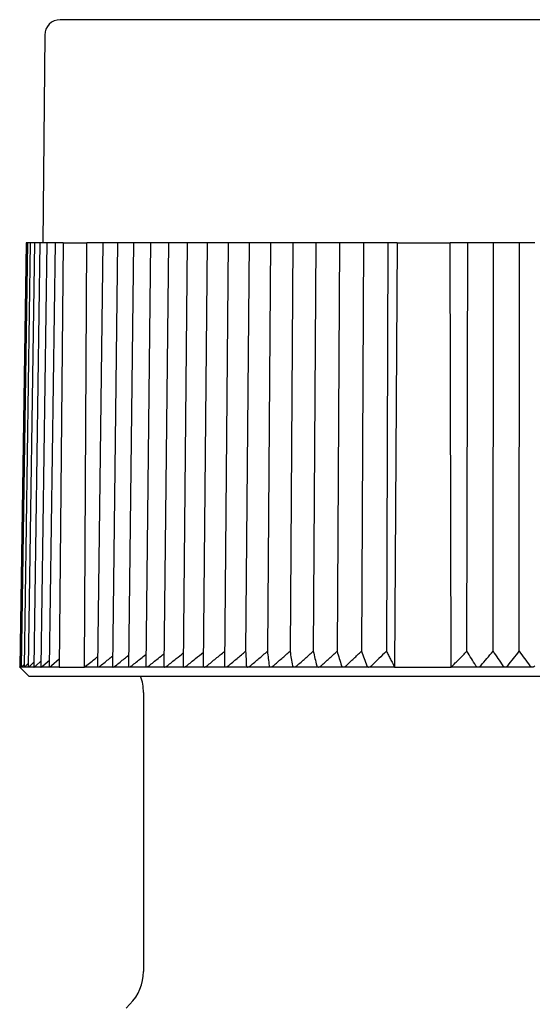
# Model space of a CAD drawing. Header units: millimetres. Extents: x 8 to 313, y 12 to 244.
# Tile 20 of 21: x 279 to 296, y 212 to 244. Entities that reach past the tile are written whole.
import ezdxf

# ---------------------------------------------------------------- set-up
doc = ezdxf.new("R2010")
doc.units = ezdxf.units.MM

msp = doc.modelspace()

# ---------------------------------------------------------------- linework, layer by layer
at = {"color": 7, "linetype": 'Continuous', "lineweight": 30}
for p, q in [((280.061, 243.679), (280.003, 236.975)), ((279.459, 236.975), (279.259, 223.275)), ((279.504, 236.975), (279.304, 223.275)), ((279.594, 236.975), (279.395, 223.276)), ((279.502, 236.975), (279.459, 236.975)), ((279.504, 236.975), (279.502, 236.975)), ((279.551, 236.975), (279.504, 236.975)), ((279.729, 236.975), (279.532, 223.277)), ((279.594, 236.975), (279.551, 236.975)), ((279.646, 236.975), (279.594, 236.975)), ((279.729, 236.975), (279.646, 236.975)), ((279.908, 236.975), (279.713, 223.278)), ((279.785, 236.975), (279.729, 236.975)), ((279.908, 236.975), (279.785, 236.975)), ((279.969, 236.975), (279.908, 236.975)), ((280.131, 236.975), (279.939, 223.279)), ((280.131, 236.975), (279.969, 236.975)), ((280.197, 236.975), (280.131, 236.975)), ((280.397, 236.975), (280.197, 236.975)), ((280.397, 236.975), (280.208, 223.281)), ((280.468, 236.975), (280.397, 236.975)), ((280.66, 236.975), (280.468, 236.975)), ((280.66, 236.975), (280.528, 223.275)), ((280.66, 236.975), (281.421, 236.975)), ((281.343, 223.275), (281.421, 236.975)), ((281.942, 236.975), (281.421, 236.975)), ((281.942, 236.975), (281.772, 223.29)), ((282.034, 236.975), (281.942, 236.975)), ((282.417, 236.975), (282.034, 236.975)), ((282.417, 236.975), (282.252, 223.293)), ((282.514, 236.975), (282.417, 236.975)), ((282.928, 236.975), (282.514, 236.975)), ((282.928, 236.975), (282.77, 223.296)), ((283.03, 236.975), (282.928, 236.975)), ((283.475, 236.975), (283.03, 236.975)), ((283.475, 236.975), (283.324, 223.3)), ((283.582, 236.975), (283.475, 236.975)), ((284.056, 236.975), (283.582, 236.975)), ((284.056, 236.975), (283.912, 223.303)), ((284.169, 236.975), (284.056, 236.975)), ((284.669, 236.975), (284.169, 236.975)), ((284.669, 236.975), (284.533, 223.307)), ((284.787, 236.975), (284.669, 236.975)), ((285.314, 236.975), (284.787, 236.975)), ((285.314, 236.975), (285.185, 223.311)), ((285.437, 236.975), (285.314, 236.975)), ((285.987, 236.975), (285.437, 236.975)), ((285.987, 236.975), (285.866, 223.315)), ((286.115, 236.975), (285.987, 236.975)), ((286.663, 236.975), (286.115, 236.975)), ((286.663, 236.975), (286.554, 223.782)), ((286.688, 236.975), (286.663, 236.975)), ((286.821, 236.975), (286.688, 236.975)), ((287.359, 236.975), (286.821, 236.975)), ((287.359, 236.975), (287.258, 223.782)), ((287.414, 236.975), (287.359, 236.975)), ((287.551, 236.975), (287.414, 236.975)), ((288.079, 236.975), (287.551, 236.975)), ((288.079, 236.975), (287.987, 223.782)), ((288.163, 236.975), (288.079, 236.975)), ((288.305, 236.975), (288.163, 236.975)), ((288.821, 236.975), (288.305, 236.975)), ((288.821, 236.975), (288.737, 223.782)), ((288.934, 236.975), (288.821, 236.975)), ((289.08, 236.975), (288.934, 236.975)), ((289.582, 236.975), (289.08, 236.975)), ((289.582, 236.975), (289.507, 223.782)), ((289.725, 236.975), (289.582, 236.975)), ((289.874, 236.975), (289.725, 236.975)), ((290.361, 236.975), (289.874, 236.975)), ((290.361, 236.975), (290.295, 223.782)), ((290.533, 236.975), (290.361, 236.975)), ((290.684, 236.975), (290.533, 236.975)), ((291.148, 236.975), (290.684, 236.975)), ((291.148, 236.975), (291.099, 223.782)), ((291.452, 236.975), (291.148, 236.975)), ((291.452, 236.975), (291.366, 223.275)), ((291.452, 236.975), (293.162, 236.975)), ((293.197, 223.275), (293.162, 236.975)), ((293.733, 236.975), (293.162, 236.975)), ((293.702, 223.782), (293.733, 236.975)), ((294.013, 236.975), (293.733, 236.975)), ((294.173, 236.975), (294.013, 236.975)), ((294.564, 236.975), (294.173, 236.975)), ((294.547, 223.782), (294.564, 236.975)), ((294.874, 236.975), (294.564, 236.975)), ((295.034, 236.975), (294.874, 236.975)), ((295.402, 236.975), (295.034, 236.975)), ((295.395, 223.782), (295.402, 236.975)), ((295.737, 236.975), (295.402, 236.975)), ((295.898, 236.975), (295.737, 236.975)), ((280.005, 223.316), (280.211, 223.491)), ((280.53, 223.526), (280.279, 223.316)), ((279.259, 223.281), (279.253, 223.275)), ((279.253, 223.275), (279.553, 222.975)), ((279.259, 223.275), (279.253, 223.275)), ((279.304, 223.275), (279.259, 223.275)), ((279.302, 223.316), (279.305, 223.319)), ((279.304, 223.275), (279.304, 223.275)), ((279.396, 223.275), (279.305, 223.275)), ((279.352, 223.316), (279.396, 223.358)), ((279.395, 223.276), (279.396, 223.275)), ((279.533, 223.275), (279.396, 223.275)), ((279.447, 223.316), (279.533, 223.395)), ((279.715, 223.275), (279.533, 223.275)), ((279.588, 223.316), (279.715, 223.429)), ((279.942, 223.275), (279.716, 223.275)), ((279.774, 223.316), (279.941, 223.461)), ((280.213, 223.275), (279.943, 223.275)), ((280.528, 223.275), (280.214, 223.275)), ((280.528, 223.275), (281.343, 223.275)), ((281.786, 223.275), (281.343, 223.275)), ((282.269, 223.275), (281.787, 223.275)), ((282.79, 223.275), (282.271, 223.275)), ((283.347, 223.275), (282.791, 223.275)), ((283.939, 223.275), (283.348, 223.275)), ((284.563, 223.275), (283.94, 223.275)), ((285.219, 223.275), (284.565, 223.275)), ((285.905, 223.275), (285.221, 223.275)), ((286.618, 223.275), (285.906, 223.275)), ((287.357, 223.275), (286.62, 223.275)), ((288.12, 223.275), (287.359, 223.275)), ((288.904, 223.275), (288.122, 223.275)), ((289.708, 223.275), (288.906, 223.275)), ((290.529, 223.275), (289.71, 223.275)), ((291.366, 223.275), (290.531, 223.275)), ((291.366, 223.275), (293.197, 223.275)), ((294.064, 223.275), (293.197, 223.275)), ((294.938, 223.275), (294.066, 223.275)), ((295.814, 223.275), (294.939, 223.275)), ((279.553, 222.975), (312.453, 222.975)), ((283.253, 222.452), (283.253, 213.445)), ((282.814, 212.385), (282.692, 212.263))]:
    msp.add_line(p, q, dxfattribs=at)
for centre, radius, start, end in [((280.561, 243.675), 0.5, 90, 179.5), ((281.753, 222.452), 1.5, 0, 20.3975), ((281.753, 213.445), 1.5, 315.0125, 0)]:
    msp.add_arc(centre, radius, start, end, dxfattribs=at)
for points, knots in [([(311.444, 244.175), (311.444, 244.175), (311.443, 244.175), (311.439, 244.175), (311.431, 244.175), (311.42, 244.175), (311.405, 244.175), (311.388, 244.175), (311.367, 244.175), (311.344, 244.175), (311.32, 244.175), (311.294, 244.175), (311.265, 244.175), (311.241, 244.175), (311.221, 244.175), (311.208, 244.175), (311.194, 244.175), (311.18, 244.175), (311.165, 244.175), (311.149, 244.175), (311.133, 244.175), (311.108, 244.175), (311.073, 244.175), (311.025, 244.175), (310.975, 244.175), (310.922, 244.175), (310.867, 244.175), (310.808, 244.175), (310.745, 244.175), (310.676, 244.175), (310.603, 244.175), (310.525, 244.175), (310.445, 244.175), (310.379, 244.175), (310.331, 244.175), (310.302, 244.175), (310.272, 244.175), (310.242, 244.175), (310.211, 244.175), (310.18, 244.175), (310.131, 244.175), (310.062, 244.175), (309.975, 244.175), (309.889, 244.175), (309.804, 244.175), (309.716, 244.175), (309.621, 244.175), (309.518, 244.175), (309.406, 244.175), (309.291, 244.175), (309.173, 244.175), (309.052, 244.175), (308.943, 244.175), (308.849, 244.175), (308.769, 244.175), (308.688, 244.175), (308.606, 244.175), (308.523, 244.175), (308.439, 244.175), (308.343, 244.175), (308.235, 244.175), (308.114, 244.175), (307.992, 244.175), (307.859, 244.175), (307.717, 244.175), (307.563, 244.175), (307.407, 244.175), (307.248, 244.175), (307.086, 244.175), (306.925, 244.175), (306.763, 244.175), (306.601, 244.175), (306.438, 244.175), (306.272, 244.175), (306.105, 244.175), (305.935, 244.175), (305.764, 244.175), (305.588, 244.175), (305.406, 244.175), (305.22, 244.175), (305.032, 244.175), (304.841, 244.175), (304.648, 244.175), (304.479, 244.175), (304.335, 244.175), (304.217, 244.175), (304.098, 244.175), (303.978, 244.175), (303.858, 244.175), (303.738, 244.175), (303.601, 244.175), (303.449, 244.175), (303.28, 244.175), (303.11, 244.175), (302.929, 244.175), (302.735, 244.175), (302.528, 244.175), (302.32, 244.175), (302.111, 244.175), (301.9, 244.175), (301.732, 244.175), (301.608, 244.175), (301.53, 244.175), (301.451, 244.175), (301.372, 244.175), (301.293, 244.175), (301.213, 244.175), (301.088, 244.175), (300.915, 244.175), (300.703, 244.175), (300.498, 244.175), (300.301, 244.175), (300.102, 244.175), (299.903, 244.175), (299.703, 244.175), (299.502, 244.175), (299.3, 244.175), (299.139, 244.175), (299.018, 244.175), (298.938, 244.175), (298.859, 244.175), (298.781, 244.175), (298.705, 244.175), (298.629, 244.175), (298.554, 244.175), (298.427, 244.175), (298.248, 244.175), (298.019, 244.175), (297.788, 244.175), (297.558, 244.175), (297.327, 244.175), (297.101, 244.175), (296.878, 244.175), (296.66, 244.175), (296.441, 244.175), (296.222, 244.175), (296.002, 244.175), (295.781, 244.175), (295.559, 244.175), (295.338, 244.175), (295.116, 244.175), (294.896, 244.175), (294.675, 244.175), (294.455, 244.175), (294.243, 244.175), (294.041, 244.175), (293.848, 244.175), (293.655, 244.175), (293.502, 244.175), (293.387, 244.175), (293.312, 244.175), (293.236, 244.175), (293.158, 244.175), (293.079, 244.175), (292.999, 244.175), (292.919, 244.175), (292.797, 244.175), (292.633, 244.175), (292.428, 244.175), (292.223, 244.175), (292.019, 244.175), (291.816, 244.175), (291.614, 244.175), (291.406, 244.175), (291.192, 244.175), (290.972, 244.175), (290.753, 244.175), (290.535, 244.175), (290.367, 244.175), (290.246, 244.175), (290.173, 244.175), (290.101, 244.175), (290.028, 244.175), (289.956, 244.175), (289.884, 244.175), (289.77, 244.175), (289.615, 244.175), (289.427, 244.175), (289.247, 244.175), (289.075, 244.175), (288.904, 244.175), (288.723, 244.175), (288.533, 244.175), (288.334, 244.175), (288.136, 244.175), (287.94, 244.175), (287.746, 244.175), (287.577, 244.175), (287.433, 244.175), (287.315, 244.175), (287.197, 244.175), (287.08, 244.175), (286.964, 244.175), (286.848, 244.175), (286.719, 244.175), (286.578, 244.175), (286.423, 244.175), (286.27, 244.175), (286.109, 244.175), (285.941, 244.175), (285.765, 244.175), (285.591, 244.175), (285.42, 244.175), (285.25, 244.175), (285.086, 244.175), (284.927, 244.175), (284.772, 244.175), (284.62, 244.175), (284.47, 244.175), (284.323, 244.175), (284.179, 244.175), (284.037, 244.175), (283.895, 244.175), (283.754, 244.175), (283.613, 244.175), (283.475, 244.175), (283.34, 244.175), (283.207, 244.175), (283.095, 244.175), (283.002, 244.175), (282.927, 244.175), (282.853, 244.175), (282.78, 244.175), (282.708, 244.175), (282.638, 244.175), (282.56, 244.175), (282.475, 244.175), (282.383, 244.175), (282.294, 244.175), (282.201, 244.175), (282.105, 244.175), (282.007, 244.175), (281.912, 244.175), (281.82, 244.175), (281.731, 244.175), (281.663, 244.175), (281.615, 244.175), (281.584, 244.175), (281.554, 244.175), (281.525, 244.175), (281.496, 244.175), (281.467, 244.175), (281.422, 244.175), (281.363, 244.175), (281.294, 244.175), (281.23, 244.175), (281.171, 244.175), (281.115, 244.175), (281.061, 244.175), (281.011, 244.175), (280.962, 244.175), (280.917, 244.175), (280.883, 244.175), (280.859, 244.175), (280.843, 244.175), (280.828, 244.175), (280.813, 244.175), (280.8, 244.175), (280.786, 244.175), (280.773, 244.175), (280.752, 244.175), (280.725, 244.175), (280.693, 244.175), (280.664, 244.175), (280.639, 244.175), (280.618, 244.175), (280.6, 244.175), (280.586, 244.175), (280.575, 244.175), (280.567, 244.175), (280.562, 244.175), (280.562, 244.175), (280.561, 244.175)], [0, 0, 0, 0, 0.0045771, 0.009149, 0.0137167, 0.0182811, 0.022843, 0.0274036, 0.0319636, 0.0365241, 0.0405385, 0.0445546, 0.048573, 0.0525945, 0.0541753, 0.0557568, 0.0573388, 0.0589627, 0.0606413, 0.0623191, 0.0639961, 0.0656723, 0.0700231, 0.0743702, 0.0787142, 0.0830561, 0.0873967, 0.0917367, 0.0960769, 0.1008525, 0.1056305, 0.110412, 0.115198, 0.1199897, 0.121609, 0.1232275, 0.1248452, 0.1264622, 0.1280785, 0.1296941, 0.1313092, 0.1357477, 0.1401829, 0.1441406, 0.148097, 0.1520526, 0.1560079, 0.1607173, 0.1654284, 0.1701421, 0.1748596, 0.1795819, 0.18431, 0.1872629, 0.1902133, 0.1931612, 0.196107, 0.1990509, 0.2019931, 0.204934, 0.2089758, 0.2130162, 0.2170557, 0.221095, 0.2259044, 0.2307156, 0.2355296, 0.2403476, 0.2451707, 0.2500001, 0.2546129, 0.2592196, 0.2638211, 0.2684185, 0.2730126, 0.2776044, 0.2821949, 0.286785, 0.2915944, 0.2964055, 0.3012196, 0.3060376, 0.3108607, 0.31569, 0.3185811, 0.3214696, 0.3243559, 0.3272402, 0.3301227, 0.3330036, 0.3358832, 0.339841, 0.3437974, 0.3477529, 0.3517083, 0.3564177, 0.3611288, 0.3658425, 0.37056, 0.3752823, 0.3800103, 0.3817509, 0.3834905, 0.3852293, 0.3869673, 0.3887045, 0.3904411, 0.392177, 0.3969478, 0.4017152, 0.4059698, 0.4102233, 0.4144765, 0.4187301, 0.4229849, 0.4272418, 0.4315013, 0.4357643, 0.4374403, 0.4391169, 0.4407942, 0.4424318, 0.4440148, 0.4455972, 0.4471788, 0.4487599, 0.4535475, 0.4583309, 0.4631112, 0.4678894, 0.4726667, 0.477444, 0.4819495, 0.4864569, 0.4909672, 0.4954813, 0.5, 0.5045779, 0.5091505, 0.5137187, 0.5182834, 0.5228457, 0.5274063, 0.5319663, 0.5365267, 0.5405408, 0.5445566, 0.5485746, 0.5525955, 0.5541761, 0.5557572, 0.557339, 0.5589627, 0.5606413, 0.5623191, 0.5639961, 0.5656723, 0.5700231, 0.5743702, 0.5787142, 0.5830561, 0.5873967, 0.5917367, 0.5960769, 0.6008525, 0.6056305, 0.610412, 0.615198, 0.6199897, 0.621609, 0.6232275, 0.6248452, 0.6264622, 0.6280785, 0.6296941, 0.6313092, 0.6357477, 0.6401829, 0.6441406, 0.648097, 0.6520526, 0.6560079, 0.6607173, 0.6654284, 0.6701421, 0.6748596, 0.6795819, 0.68431, 0.6872629, 0.6902133, 0.6931612, 0.696107, 0.6990509, 0.7019931, 0.704934, 0.7089758, 0.7130162, 0.7170557, 0.721095, 0.7259044, 0.7307156, 0.7355296, 0.7403476, 0.7451707, 0.7500001, 0.7546129, 0.7592196, 0.7638211, 0.7684185, 0.7730126, 0.7776044, 0.7821949, 0.786785, 0.7915944, 0.7964055, 0.8012196, 0.8060376, 0.8108607, 0.81569, 0.8185811, 0.8214696, 0.8243559, 0.8272402, 0.8301227, 0.8330036, 0.8358832, 0.839841, 0.8437974, 0.8477529, 0.8517083, 0.8564177, 0.8611288, 0.8658425, 0.87056, 0.8752823, 0.8800103, 0.8817509, 0.8834905, 0.8852293, 0.8869673, 0.8887045, 0.8904411, 0.892177, 0.8969478, 0.9017152, 0.9059698, 0.9102233, 0.9144765, 0.9187301, 0.9229849, 0.9272418, 0.9315013, 0.9357643, 0.9374403, 0.9391169, 0.9407942, 0.9424317, 0.9440144, 0.9455965, 0.9471779, 0.9487587, 0.9535457, 0.9583287, 0.9631087, 0.9678867, 0.9726639, 0.9774414, 0.9819471, 0.9864549, 0.9909657, 0.9954805, 1, 1, 1, 1]), ([(281.343, 223.275), (281.398, 223.318), (281.508, 223.404), (281.652, 223.516), (281.741, 223.585), (281.776, 223.612)], [0, 0, 0, 0, 0.382657, 0.761622, 1, 1, 1, 1]), ([(281.864, 223.316), (281.961, 223.394), (282.092, 223.499), (282.223, 223.603), (282.256, 223.63)], [0, 0, 0, 0, 0.742617, 1, 1, 1, 1]), ([(282.35, 223.316), (282.447, 223.394), (282.588, 223.507), (282.73, 223.62), (282.774, 223.655)], [0, 0, 0, 0, 0.687882, 1, 1, 1, 1]), ([(282.872, 223.316), (282.97, 223.394), (283.121, 223.516), (283.273, 223.637), (283.328, 223.68)], [0, 0, 0, 0, 0.641185, 1, 1, 1, 1]), ([(283.431, 223.316), (283.528, 223.394), (283.689, 223.524), (283.851, 223.653), (283.916, 223.704)], [0, 0, 0, 0, 0.600673, 1, 1, 1, 1]), ([(284.025, 223.316), (284.121, 223.394), (284.291, 223.532), (284.462, 223.669), (284.537, 223.729)], [0, 0, 0, 0, 0.565013, 1, 1, 1, 1]), ([(284.651, 223.316), (284.746, 223.394), (284.925, 223.54), (285.105, 223.686), (285.189, 223.753)], [0, 0, 0, 0, 0.533217, 1, 1, 1, 1]), ([(285.308, 223.316), (285.402, 223.394), (285.589, 223.549), (285.777, 223.702), (285.87, 223.778)], [0, 0, 0, 0, 0.504538, 1, 1, 1, 1]), ([(285.995, 223.316), (286.088, 223.394), (286.274, 223.55), (286.461, 223.705), (286.554, 223.782)], [0, 0, 0, 0, 0.499996, 1, 1, 1, 1]), ([(286.554, 223.782), (286.558, 223.705), (286.565, 223.55), (286.572, 223.394), (286.575, 223.316)], [0, 0, 0, 0, 0.499996, 1, 1, 1, 1]), ([(286.708, 223.316), (286.8, 223.394), (286.983, 223.55), (287.167, 223.705), (287.258, 223.782)], [0, 0, 0, 0, 0.499996, 1, 1, 1, 1]), ([(287.258, 223.782), (287.267, 223.705), (287.284, 223.55), (287.302, 223.394), (287.31, 223.316)], [0, 0, 0, 0, 0.499996, 1, 1, 1, 1]), ([(287.448, 223.316), (287.538, 223.394), (287.717, 223.55), (287.897, 223.705), (287.987, 223.782)], [0, 0, 0, 0, 0.499996, 1, 1, 1, 1]), ([(287.987, 223.782), (288.001, 223.705), (288.028, 223.55), (288.055, 223.394), (288.069, 223.316)], [0, 0, 0, 0, 0.499996, 1, 1, 1, 1]), ([(288.211, 223.316), (288.298, 223.394), (288.473, 223.55), (288.649, 223.705), (288.737, 223.782)], [0, 0, 0, 0, 0.4999962, 1, 1, 1, 1]), ([(288.737, 223.782), (288.756, 223.705), (288.794, 223.55), (288.831, 223.394), (288.85, 223.316)], [0, 0, 0, 0, 0.499996, 1, 1, 1, 1]), ([(288.995, 223.316), (289.08, 223.394), (289.251, 223.55), (289.422, 223.705), (289.507, 223.782)], [0, 0, 0, 0, 0.499996, 1, 1, 1, 1]), ([(289.507, 223.782), (289.531, 223.705), (289.579, 223.55), (289.626, 223.394), (289.65, 223.316)], [0, 0, 0, 0, 0.499996, 1, 1, 1, 1]), ([(289.799, 223.316), (289.881, 223.394), (290.046, 223.55), (290.212, 223.705), (290.295, 223.782)], [0, 0, 0, 0, 0.499996, 1, 1, 1, 1]), ([(290.295, 223.782), (290.324, 223.705), (290.382, 223.55), (290.439, 223.394), (290.467, 223.316)], [0, 0, 0, 0, 0.499996, 1, 1, 1, 1]), ([(291.099, 223.782), (291.019, 223.705), (290.858, 223.55), (290.699, 223.394), (290.619, 223.316)], [0, 0, 0, 0, 0.499996, 1, 1, 1, 1]), ([(291.099, 223.782), (291.121, 223.741), (291.165, 223.658), (291.232, 223.532), (291.299, 223.404), (291.343, 223.318), (291.366, 223.275)], [0, 0, 0, 0, 0.246332, 0.495108, 0.74633, 1, 1, 1, 1]), ([(293.197, 223.275), (293.24, 223.318), (293.324, 223.404), (293.451, 223.532), (293.577, 223.657), (293.661, 223.741), (293.702, 223.782)], [0, 0, 0, 0, 0.2536691, 0.5048909, 0.7536673, 1, 1, 1, 1]), ([(293.99, 223.316), (293.942, 223.394), (293.847, 223.55), (293.75, 223.705), (293.702, 223.782)], [0, 0, 0, 0, 0.499996, 1, 1, 1, 1]), ([(294.15, 223.316), (294.216, 223.394), (294.348, 223.55), (294.48, 223.705), (294.547, 223.782)], [0, 0, 0, 0, 0.499996, 1, 1, 1, 1]), ([(294.547, 223.782), (294.599, 223.705), (294.704, 223.55), (294.809, 223.394), (294.861, 223.316)], [0, 0, 0, 0, 0.499996, 1, 1, 1, 1]), ([(295.021, 223.316), (295.083, 223.394), (295.208, 223.55), (295.333, 223.705), (295.395, 223.782)], [0, 0, 0, 0, 0.499996, 1, 1, 1, 1]), ([(295.395, 223.782), (295.452, 223.705), (295.566, 223.55), (295.679, 223.394), (295.735, 223.316)], [0, 0, 0, 0, 0.499996, 1, 1, 1, 1]), ([(279.259, 223.275), (279.259, 223.275), (279.259, 223.276), (279.262, 223.278), (279.267, 223.282), (279.273, 223.288), (279.281, 223.296), (279.291, 223.306), (279.299, 223.313), (279.302, 223.316)], [0, 0, 0, 0, 0.125934, 0.251935, 0.377108, 0.502393, 0.679086, 0.856041, 1, 1, 1, 1]), ([(279.304, 223.275), (279.305, 223.275), (279.306, 223.276), (279.31, 223.278), (279.315, 223.282), (279.322, 223.288), (279.331, 223.297), (279.342, 223.306), (279.349, 223.313), (279.352, 223.316)], [0, 0, 0, 0, 0.1275769, 0.255227, 0.3820063, 0.5088998, 0.6890511, 0.8694714, 1, 1, 1, 1]), ([(279.396, 223.275), (279.397, 223.275), (279.398, 223.276), (279.403, 223.278), (279.408, 223.282), (279.416, 223.288), (279.426, 223.297), (279.437, 223.306), (279.444, 223.313), (279.447, 223.316)], [0, 0, 0, 0, 0.127577, 0.255227, 0.382006, 0.5089, 0.689051, 0.869471, 1, 1, 1, 1]), ([(279.532, 223.277), (279.532, 223.276), (279.532, 223.275), (279.533, 223.275), (279.533, 223.275)], [0, 0, 0, 0, 0.495817, 1, 1, 1, 1]), ([(279.533, 223.275), (279.534, 223.275), (279.536, 223.276), (279.541, 223.278), (279.547, 223.282), (279.556, 223.288), (279.566, 223.297), (279.578, 223.306), (279.585, 223.313), (279.588, 223.316)], [0, 0, 0, 0, 0.127577, 0.255227, 0.382006, 0.5089, 0.689051, 0.869471, 1, 1, 1, 1]), ([(279.713, 223.278), (279.713, 223.277), (279.713, 223.275), (279.715, 223.275), (279.716, 223.275)], [0, 0, 0, 0, 0.493203, 1, 1, 1, 1]), ([(279.716, 223.275), (279.717, 223.275), (279.719, 223.276), (279.725, 223.278), (279.732, 223.282), (279.74, 223.288), (279.751, 223.297), (279.763, 223.306), (279.771, 223.313), (279.774, 223.316)], [0, 0, 0, 0, 0.127577, 0.255227, 0.382006, 0.5089, 0.689051, 0.869471, 1, 1, 1, 1]), ([(279.939, 223.279), (279.939, 223.278), (279.939, 223.276), (279.941, 223.275), (279.942, 223.275), (279.943, 223.275)], [0, 0, 0, 0, 0.4148273, 0.8412821, 1, 1, 1, 1]), ([(279.943, 223.275), (279.944, 223.275), (279.947, 223.276), (279.953, 223.278), (279.96, 223.282), (279.97, 223.288), (279.981, 223.297), (279.994, 223.306), (280.001, 223.313), (280.005, 223.316)], [0, 0, 0, 0, 0.127577, 0.255227, 0.382006, 0.5089, 0.689051, 0.869471, 1, 1, 1, 1]), ([(280.208, 223.281), (280.208, 223.28), (280.208, 223.277), (280.21, 223.275), (280.213, 223.275), (280.214, 223.275)], [0, 0, 0, 0, 0.35478, 0.71918, 1, 1, 1, 1]), ([(280.214, 223.275), (280.215, 223.275), (280.219, 223.276), (280.225, 223.278), (280.233, 223.282), (280.243, 223.288), (280.255, 223.297), (280.268, 223.306), (280.276, 223.313), (280.279, 223.316)], [0, 0, 0, 0, 0.127576, 0.255225, 0.382004, 0.508897, 0.689047, 0.869466, 1, 1, 1, 1]), ([(281.772, 223.29), (281.772, 223.288), (281.772, 223.284), (281.775, 223.28), (281.779, 223.276), (281.783, 223.275), (281.786, 223.275), (281.787, 223.275)], [0, 0, 0, 0, 0.229972, 0.465016, 0.695317, 0.933585, 1, 1, 1, 1]), ([(281.787, 223.275), (281.789, 223.275), (281.794, 223.276), (281.803, 223.278), (281.813, 223.282), (281.825, 223.288), (281.839, 223.297), (281.852, 223.306), (281.861, 223.313), (281.864, 223.316)], [0, 0, 0, 0, 0.127577, 0.255227, 0.382007, 0.5089, 0.689051, 0.869472, 1, 1, 1, 1]), ([(282.252, 223.293), (282.252, 223.291), (282.253, 223.286), (282.255, 223.281), (282.26, 223.277), (282.265, 223.275), (282.269, 223.275), (282.27, 223.275)], [0, 0, 0, 0, 0.220905, 0.44676, 0.668025, 0.897544, 1, 1, 1, 1]), ([(282.27, 223.275), (282.273, 223.275), (282.278, 223.276), (282.288, 223.278), (282.298, 223.282), (282.31, 223.288), (282.324, 223.297), (282.338, 223.306), (282.346, 223.313), (282.35, 223.316)], [0, 0, 0, 0, 0.127577, 0.2552271, 0.3820066, 0.5089001, 0.6890515, 0.8694719, 1, 1, 1, 1]), ([(282.77, 223.296), (282.77, 223.294), (282.77, 223.289), (282.773, 223.283), (282.778, 223.278), (282.784, 223.275), (282.789, 223.275), (282.791, 223.275)], [0, 0, 0, 0, 0.212251, 0.429245, 0.641874, 0.862849, 1, 1, 1, 1]), ([(282.791, 223.275), (282.794, 223.275), (282.799, 223.276), (282.809, 223.278), (282.82, 223.282), (282.832, 223.288), (282.846, 223.297), (282.86, 223.306), (282.869, 223.313), (282.872, 223.316)], [0, 0, 0, 0, 0.127577, 0.255227, 0.382007, 0.5089, 0.689051, 0.869472, 1, 1, 1, 1]), ([(283.324, 223.3), (283.324, 223.297), (283.324, 223.291), (283.327, 223.285), (283.331, 223.28), (283.336, 223.277), (283.342, 223.275), (283.346, 223.275), (283.348, 223.275)], [0, 0, 0, 0, 0.205981, 0.416594, 0.587612, 0.763227, 0.880648, 1, 1, 1, 1]), ([(283.348, 223.275), (283.351, 223.275), (283.357, 223.276), (283.367, 223.278), (283.378, 223.282), (283.391, 223.288), (283.405, 223.297), (283.419, 223.306), (283.428, 223.313), (283.431, 223.316)], [0, 0, 0, 0, 0.127577, 0.255227, 0.382007, 0.5089, 0.689051, 0.869472, 1, 1, 1, 1]), ([(283.912, 223.303), (283.912, 223.3), (283.912, 223.294), (283.915, 223.287), (283.92, 223.281), (283.925, 223.277), (283.932, 223.275), (283.937, 223.275), (283.939, 223.275)], [0, 0, 0, 0, 0.201631, 0.407857, 0.569959, 0.736342, 0.866633, 1, 1, 1, 1]), ([(283.939, 223.275), (283.943, 223.275), (283.949, 223.276), (283.96, 223.278), (283.971, 223.282), (283.984, 223.288), (283.999, 223.297), (284.013, 223.306), (284.021, 223.313), (284.025, 223.316)], [0, 0, 0, 0, 0.127577, 0.255227, 0.382007, 0.5089, 0.689051, 0.869472, 1, 1, 1, 1]), ([(284.533, 223.307), (284.533, 223.306), (284.533, 223.303), (284.533, 223.298), (284.535, 223.292), (284.538, 223.286), (284.544, 223.281), (284.55, 223.277), (284.557, 223.275), (284.562, 223.275), (284.564, 223.275)], [0, 0, 0, 0, 0.066484, 0.182468, 0.298423, 0.461611, 0.628825, 0.765301, 0.905512, 1, 1, 1, 1]), ([(284.564, 223.275), (284.567, 223.275), (284.574, 223.276), (284.585, 223.278), (284.597, 223.282), (284.61, 223.288), (284.625, 223.297), (284.639, 223.306), (284.647, 223.313), (284.651, 223.316)], [0, 0, 0, 0, 0.127577, 0.2552271, 0.3820066, 0.5089001, 0.6890515, 0.8694719, 1, 1, 1, 1]), ([(285.185, 223.311), (285.185, 223.309), (285.185, 223.304), (285.186, 223.298), (285.188, 223.292), (285.192, 223.286), (285.198, 223.281), (285.205, 223.277), (285.213, 223.275), (285.218, 223.275), (285.22, 223.275)], [0, 0, 0, 0, 0.130579, 0.238599, 0.346593, 0.498577, 0.65431, 0.781416, 0.911999, 1, 1, 1, 1]), ([(285.22, 223.275), (285.224, 223.275), (285.231, 223.276), (285.242, 223.278), (285.254, 223.282), (285.267, 223.288), (285.282, 223.297), (285.296, 223.306), (285.304, 223.313), (285.308, 223.316)], [0, 0, 0, 0, 0.1275769, 0.255227, 0.3820063, 0.5088998, 0.6890511, 0.8694714, 1, 1, 1, 1]), ([(285.866, 223.315), (285.867, 223.311), (285.867, 223.305), (285.869, 223.298), (285.872, 223.292), (285.876, 223.286), (285.883, 223.281), (285.89, 223.277), (285.898, 223.275), (285.903, 223.275), (285.906, 223.275)], [0, 0, 0, 0, 0.186385, 0.287472, 0.388534, 0.530762, 0.676499, 0.795446, 0.917648, 1, 1, 1, 1]), ([(285.906, 223.275), (285.909, 223.275), (285.917, 223.276), (285.928, 223.278), (285.94, 223.282), (285.954, 223.288), (285.969, 223.297), (285.983, 223.306), (285.991, 223.313), (285.995, 223.316)], [0, 0, 0, 0, 0.1275769, 0.255227, 0.3820063, 0.5088998, 0.6890511, 0.8694714, 1, 1, 1, 1]), ([(286.575, 223.316), (286.576, 223.313), (286.576, 223.307), (286.578, 223.3), (286.582, 223.292), (286.588, 223.286), (286.595, 223.28), (286.603, 223.277), (286.611, 223.275), (286.617, 223.275), (286.619, 223.275)], [0, 0, 0, 0, 0.13166, 0.263603, 0.395061, 0.537591, 0.679954, 0.799278, 0.918524, 1, 1, 1, 1]), ([(286.619, 223.275), (286.623, 223.275), (286.63, 223.276), (286.642, 223.278), (286.655, 223.282), (286.668, 223.288), (286.683, 223.297), (286.697, 223.306), (286.705, 223.313), (286.708, 223.316)], [0, 0, 0, 0, 0.127577, 0.255227, 0.382006, 0.5089, 0.689051, 0.869471, 1, 1, 1, 1]), ([(287.31, 223.316), (287.311, 223.313), (287.312, 223.307), (287.315, 223.3), (287.319, 223.292), (287.325, 223.286), (287.332, 223.28), (287.341, 223.277), (287.35, 223.275), (287.356, 223.275), (287.358, 223.275)], [0, 0, 0, 0, 0.13166, 0.263603, 0.395061, 0.537591, 0.679954, 0.799278, 0.918524, 1, 1, 1, 1]), ([(287.358, 223.275), (287.362, 223.275), (287.37, 223.276), (287.382, 223.278), (287.394, 223.282), (287.408, 223.288), (287.423, 223.297), (287.437, 223.306), (287.445, 223.313), (287.448, 223.316)], [0, 0, 0, 0, 0.127577, 0.255227, 0.382006, 0.5089, 0.689051, 0.869471, 1, 1, 1, 1]), ([(288.069, 223.316), (288.07, 223.313), (288.071, 223.307), (288.074, 223.3), (288.079, 223.292), (288.086, 223.286), (288.094, 223.28), (288.103, 223.277), (288.112, 223.275), (288.118, 223.275), (288.121, 223.275)], [0, 0, 0, 0, 0.13166, 0.263603, 0.395061, 0.537591, 0.679954, 0.799278, 0.918524, 1, 1, 1, 1]), ([(288.121, 223.275), (288.125, 223.275), (288.133, 223.276), (288.145, 223.278), (288.158, 223.282), (288.172, 223.288), (288.186, 223.297), (288.2, 223.306), (288.208, 223.313), (288.211, 223.316)], [0, 0, 0, 0, 0.127577, 0.255227, 0.382006, 0.5089, 0.689051, 0.869471, 1, 1, 1, 1]), ([(288.85, 223.316), (288.85, 223.313), (288.852, 223.307), (288.856, 223.3), (288.861, 223.292), (288.869, 223.286), (288.877, 223.28), (288.887, 223.277), (288.896, 223.275), (288.902, 223.275), (288.905, 223.275)], [0, 0, 0, 0, 0.13166, 0.263603, 0.395061, 0.537591, 0.679954, 0.799278, 0.918524, 1, 1, 1, 1]), ([(288.905, 223.275), (288.909, 223.275), (288.917, 223.276), (288.93, 223.278), (288.943, 223.282), (288.956, 223.288), (288.971, 223.297), (288.984, 223.306), (288.992, 223.313), (288.995, 223.316)], [0, 0, 0, 0, 0.127577, 0.255227, 0.382006, 0.5089, 0.689051, 0.869471, 1, 1, 1, 1]), ([(289.65, 223.316), (289.651, 223.313), (289.653, 223.307), (289.657, 223.3), (289.663, 223.292), (289.671, 223.286), (289.68, 223.28), (289.69, 223.277), (289.7, 223.275), (289.706, 223.275), (289.709, 223.275)], [0, 0, 0, 0, 0.13166, 0.263603, 0.395061, 0.537591, 0.679954, 0.799278, 0.918524, 1, 1, 1, 1]), ([(289.709, 223.275), (289.713, 223.275), (289.721, 223.276), (289.734, 223.278), (289.747, 223.282), (289.761, 223.288), (289.775, 223.297), (289.788, 223.306), (289.796, 223.313), (289.799, 223.316)], [0, 0, 0, 0, 0.127577, 0.255227, 0.382006, 0.5089, 0.689051, 0.869471, 1, 1, 1, 1]), ([(290.467, 223.316), (290.468, 223.313), (290.471, 223.307), (290.476, 223.3), (290.482, 223.292), (290.491, 223.286), (290.5, 223.28), (290.511, 223.277), (290.521, 223.275), (290.527, 223.275), (290.53, 223.275)], [0, 0, 0, 0, 0.1316601, 0.2636034, 0.3950609, 0.5375905, 0.6799545, 0.799278, 0.9185236, 1, 1, 1, 1]), ([(290.53, 223.275), (290.534, 223.275), (290.542, 223.276), (290.555, 223.278), (290.568, 223.282), (290.582, 223.288), (290.596, 223.297), (290.609, 223.306), (290.616, 223.313), (290.619, 223.316)], [0, 0, 0, 0, 0.127576, 0.255225, 0.382004, 0.508897, 0.689047, 0.869466, 1, 1, 1, 1]), ([(293.99, 223.316), (293.992, 223.313), (293.996, 223.307), (294.003, 223.3), (294.011, 223.292), (294.022, 223.286), (294.033, 223.28), (294.045, 223.277), (294.055, 223.275), (294.062, 223.275), (294.065, 223.275)], [0, 0, 0, 0, 0.1316601, 0.2636034, 0.3950609, 0.5375905, 0.6799545, 0.799278, 0.9185236, 1, 1, 1, 1]), ([(294.065, 223.275), (294.07, 223.275), (294.078, 223.276), (294.091, 223.278), (294.104, 223.282), (294.117, 223.288), (294.13, 223.297), (294.141, 223.306), (294.147, 223.313), (294.15, 223.316)], [0, 0, 0, 0, 0.127577, 0.255227, 0.382007, 0.5089, 0.689051, 0.869472, 1, 1, 1, 1]), ([(294.861, 223.316), (294.864, 223.312), (294.869, 223.305), (294.877, 223.298), (294.884, 223.292), (294.894, 223.286), (294.906, 223.281), (294.918, 223.277), (294.929, 223.275), (294.936, 223.275), (294.939, 223.275)], [0, 0, 0, 0, 0.195025, 0.295038, 0.395027, 0.535745, 0.679934, 0.797618, 0.918522, 1, 1, 1, 1]), ([(294.939, 223.275), (294.943, 223.275), (294.952, 223.276), (294.965, 223.278), (294.977, 223.282), (294.99, 223.288), (295.002, 223.297), (295.013, 223.306), (295.019, 223.313), (295.021, 223.316)], [0, 0, 0, 0, 0.127577, 0.2552271, 0.3820066, 0.5089001, 0.6890515, 0.8694719, 1, 1, 1, 1]), ([(295.735, 223.316), (295.738, 223.312), (295.743, 223.305), (295.752, 223.298), (295.76, 223.292), (295.77, 223.286), (295.782, 223.281), (295.794, 223.277), (295.805, 223.275), (295.812, 223.275), (295.815, 223.275)], [0, 0, 0, 0, 0.195025, 0.295038, 0.395027, 0.535745, 0.679934, 0.797618, 0.918522, 1, 1, 1, 1]), ([(295.815, 223.275), (295.819, 223.275), (295.828, 223.276), (295.841, 223.278), (295.853, 223.282), (295.865, 223.288), (295.878, 223.297), (295.888, 223.306), (295.893, 223.313), (295.896, 223.316)], [0, 0, 0, 0, 0.127577, 0.255227, 0.382007, 0.5089, 0.689051, 0.869472, 1, 1, 1, 1])]:
    msp.add_open_spline(points, degree=3, knots=knots, dxfattribs=at)

doc.saveas('drawing.dxf')
